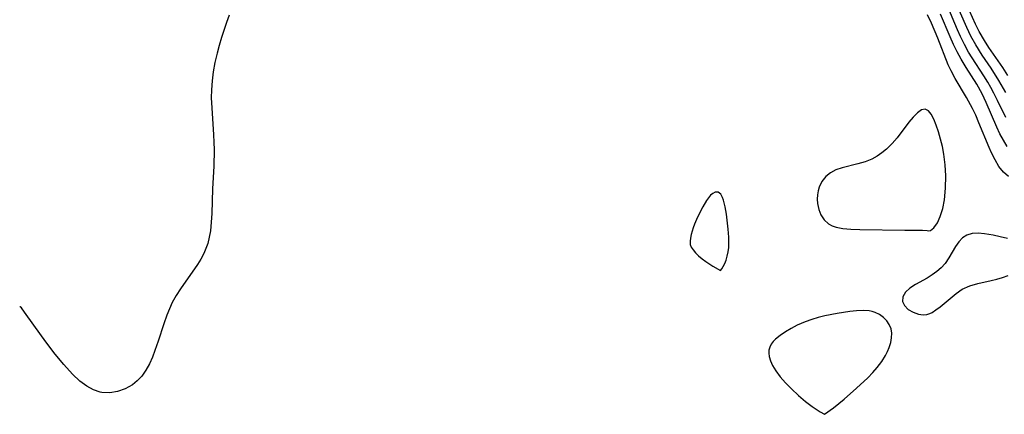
# Model space of a CAD drawing. Header units: metres. Extents: x 1073367 to 1082519, y 1569854 to 1574957.
# Tile 33 of 256: x 1073574 to 1073763, y 1573071 to 1573147. Entities that reach past the tile are written whole.
import ezdxf

# ---------------------------------------------------------------- set-up
doc = ezdxf.new("R2010")
doc.units = ezdxf.units.M
doc.layers.add('CGG_CurvaNivelLidar_v1', color=253, linetype='Continuous', lineweight=30)

msp = doc.modelspace()

# ---------------------------------------------------------------- linework, layer by layer
at = {"layer": 'CGG_CurvaNivelLidar_v1'}
for p, q in [((1073755.834, 1573145.5123, 62), (1073753.6679, 1573150.4563, 62)), ((1073757.5071, 1573146.1867, 61.5), (1073754.9787, 1573151.8206, 61.5)), ((1073754.0169, 1573145.0999, 62.5), (1073752.1466, 1573149.4938, 62.5)), ((1073614.0441, 1573147.9292, 63.5), (1073613.5276, 1573146.4996, 63.5)), ((1073749.0433, 1573146.395, 63.5), (1073748.2729, 1573147.9768, 63.5)), ((1073752.6167, 1573143.7173, 63), (1073750.7685, 1573148.1196, 63)), ((1073613.5276, 1573146.4996, 63.5), (1073612.577, 1573143.5966, 63.5)), ((1073750.2493, 1573143.5076, 63.5), (1073749.0433, 1573146.395, 63.5)), ((1073754.6139, 1573143.7778, 62.5), (1073754.0169, 1573145.0999, 62.5)), ((1073756.628, 1573143.8578, 62), (1073755.834, 1573145.5123, 62)), ((1073758.2096, 1573144.7772, 61.5), (1073757.5071, 1573146.1867, 61.5)), ((1073759.2035, 1573143.0149, 61.5), (1073758.2096, 1573144.7772, 61.5)), ((1073612.577, 1573143.5966, 63.5), (1073612.1284, 1573142.0912, 63.5)), ((1073752.264, 1573138.3579, 63.5), (1073750.2493, 1573143.5076, 63.5)), ((1073753.2749, 1573142.2698, 63), (1073752.6167, 1573143.7173, 63)), ((1073755.3493, 1573142.2778, 62.5), (1073754.6139, 1573143.7778, 62.5)), ((1073757.5396, 1573142.1757, 62), (1073756.628, 1573143.8578, 62)), ((1073760.0497, 1573141.6912, 61.5), (1073759.2035, 1573143.0149, 61.5)), ((1073612.1284, 1573142.0912, 63.5), (1073611.7203, 1573140.576, 63.5)), ((1073753.9765, 1573140.8458, 63), (1073753.2749, 1573142.2698, 63)), ((1073756.1489, 1573140.8157, 62.5), (1073755.3493, 1573142.2778, 62.5)), ((1073758.7695, 1573140.2149, 62), (1073757.5396, 1573142.1757, 62)), ((1073762.738, 1573137.8081, 61.5), (1073760.0497, 1573141.6912, 61.5)), ((1073611.7203, 1573140.576, 63.5), (1073611.3185, 1573138.8091, 63.5)), ((1073754.7319, 1573139.4555, 63), (1073753.9765, 1573140.8458, 63)), ((1073755.7226, 1573137.823, 63), (1073754.7319, 1573139.4555, 63)), ((1073756.8471, 1573139.6686, 62.5), (1073756.1489, 1573140.8157, 62.5)), ((1073759.1001, 1573136.237, 62.5), (1073756.8471, 1573139.6686, 62.5)), ((1073760.473, 1573137.6914, 62), (1073758.7695, 1573140.2149, 62)), ((1073611.3185, 1573138.8091, 63.5), (1073610.9973, 1573137.0301, 63.5)), ((1073752.804, 1573137.1832, 63.5), (1073752.264, 1573138.3579, 63.5)), ((1073757.76, 1573134.6028, 63), (1073755.7226, 1573137.823, 63)), ((1073762.0017, 1573135.3098, 62), (1073760.473, 1573137.6914, 62)), ((1073763.7379, 1573136.3123, 61.5), (1073762.738, 1573137.8081, 61.5)), ((1073610.9973, 1573137.0301, 63.5), (1073610.764, 1573135.2431, 63.5)), ((1073753.5931, 1573135.7287, 63.5), (1073752.804, 1573137.1832, 63.5)), ((1073755.7793, 1573132.0494, 63.5), (1073753.5931, 1573135.7287, 63.5)), ((1073759.854, 1573135.0344, 62.5), (1073759.1001, 1573136.237, 62.5)), ((1073763.3013, 1573133.0539, 62), (1073762.0017, 1573135.3098, 62)), ((1073610.6374, 1573133.51, 63.5), (1073610.6212, 1573132.0093, 63.5)), ((1073610.764, 1573135.2431, 63.5), (1073610.6374, 1573133.51, 63.5)), ((1073758.7701, 1573132.7917, 63), (1073757.76, 1573134.6028, 63)), ((1073760.468, 1573133.9813, 62.5), (1073759.854, 1573135.0344, 62.5)), ((1073761.0484, 1573132.9099, 62.5), (1073760.468, 1573133.9813, 62.5)), ((1073610.6212, 1573132.0093, 63.5), (1073610.6947, 1573130.0976, 63.5)), ((1073756.9009, 1573129.9427, 63.5), (1073755.7793, 1573132.0494, 63.5)), ((1073759.5618, 1573131.1294, 63), (1073758.7701, 1573132.7917, 63)), ((1073761.745, 1573131.5184, 62.5), (1073761.0484, 1573132.9099, 62.5)), ((1073763.3002, 1573128.2387, 62.5), (1073761.745, 1573131.5184, 62.5)), ((1073610.6947, 1573130.0976, 63.5), (1073611.0751, 1573124.8575, 63.5)), ((1073747.1305, 1573129.6624, 64), (1073746.3438, 1573129.1248, 64)), ((1073747.8458, 1573129.8217, 64), (1073747.1305, 1573129.6624, 64)), ((1073748.4508, 1573129.5311, 64), (1073747.8458, 1573129.8217, 64)), ((1073757.5277, 1573128.647, 63.5), (1073756.9009, 1573129.9427, 63.5)), ((1073761.5863, 1573126.3456, 63), (1073759.5618, 1573131.1294, 63)), ((1073745.5139, 1573128.3115, 64), (1073744.6646, 1573127.3013, 64)), ((1073746.3438, 1573129.1248, 64), (1073745.5139, 1573128.3115, 64)), ((1073748.9827, 1573128.8693, 64), (1073748.4508, 1573129.5311, 64)), ((1073749.4647, 1573127.9259, 64), (1073748.9827, 1573128.8693, 64)), ((1073749.9164, 1573126.7728, 64), (1073749.4647, 1573127.9259, 64)), ((1073758.1516, 1573127.2155, 63.5), (1073757.5277, 1573128.647, 63.5)), ((1073744.6646, 1573127.3013, 64), (1073742.4141, 1573124.3146, 64)), ((1073750.3551, 1573125.4667, 64), (1073749.9164, 1573126.7728, 64)), ((1073760.1051, 1573122.4408, 63.5), (1073758.1516, 1573127.2155, 63.5)), ((1073762.1888, 1573125.0666, 63), (1073761.5863, 1573126.3456, 63)), ((1073611.0751, 1573124.8575, 63.5), (1073611.1392, 1573123.4515, 63.5)), ((1073742.4141, 1573124.3146, 64), (1073741.4486, 1573123.1942, 64)), ((1073750.795, 1573124.0173, 64), (1073750.3551, 1573125.4667, 64)), ((1073751.1454, 1573122.6701, 64), (1073750.795, 1573124.0173, 64)), ((1073762.8454, 1573123.8326, 63), (1073762.1888, 1573125.0666, 63)), ((1073611.1392, 1573123.4515, 63.5), (1073611.157, 1573121.9933, 63.5)), ((1073740.3958, 1573122.1507, 64), (1073739.5065, 1573121.4117, 64)), ((1073741.4486, 1573123.1942, 64), (1073740.3958, 1573122.1507, 64)), ((1073751.4356, 1573121.1351, 64), (1073751.1454, 1573122.6701, 64)), ((1073760.579, 1573121.3914, 63.5), (1073760.1051, 1573122.4408, 63.5)), ((1073763.6045, 1573122.6095, 63), (1073762.8454, 1573123.8326, 63)), ((1073611.157, 1573121.9933, 63.5), (1073611.0769, 1573118.8627, 63.5)), ((1073737.5722, 1573120.2116, 64), (1073736.2593, 1573119.6811, 64)), ((1073738.5643, 1573120.7598, 64), (1073737.5722, 1573120.2116, 64)), ((1073739.5065, 1573121.4117, 64), (1073738.5643, 1573120.7598, 64)), ((1073751.6738, 1573119.126, 64), (1073751.4356, 1573121.1351, 64)), ((1073761.2448, 1573120.0453, 63.5), (1073760.579, 1573121.3914, 63.5)), ((1073611.0769, 1573118.8627, 63.5), (1073610.8719, 1573114.4916, 63.5)), ((1073731.8368, 1573118.5354, 64), (1073730.6578, 1573118.1412, 64)), ((1073734.9075, 1573119.2823, 64), (1073731.8368, 1573118.5354, 64)), ((1073736.2593, 1573119.6811, 64), (1073734.9075, 1573119.2823, 64)), ((1073751.7863, 1573116.9785, 64), (1073751.6738, 1573119.126, 64)), ((1073761.9893, 1573118.8053, 63.5), (1073761.2448, 1573120.0453, 63.5)), ((1073762.8738, 1573117.7157, 63.5), (1073761.9893, 1573118.8053, 63.5)), ((1073728.7045, 1573116.8392, 64), (1073727.9878, 1573115.8994, 64)), ((1073729.605, 1573117.5997, 64), (1073728.7045, 1573116.8392, 64)), ((1073730.6578, 1573118.1412, 64), (1073729.605, 1573117.5997, 64)), ((1073751.7462, 1573114.6486, 64), (1073751.7863, 1573116.9785, 64)), ((1073763.833, 1573116.8922, 63.5), (1073762.8738, 1573117.7157, 63.5)), ((1073610.8719, 1573114.4916, 63.5), (1073610.7185, 1573109.7727, 63.5)), ((1073727.4647, 1573114.827, 64), (1073727.2403, 1573114.091, 64)), ((1073727.9878, 1573115.8994, 64), (1073727.4647, 1573114.827, 64)), ((1073751.5238, 1573112.4072, 64), (1073751.7462, 1573114.6486, 64)), ((1073706.1675, 1573112.7811, 64), (1073705.7856, 1573112.239, 64)), ((1073706.5683, 1573113.2453, 64), (1073706.1675, 1573112.7811, 64)), ((1073706.9988, 1573113.6092, 64), (1073706.5683, 1573113.2453, 64)), ((1073707.4397, 1573113.8304, 64), (1073706.9988, 1573113.6092, 64)), ((1073707.7629, 1573113.8807, 64), (1073707.4397, 1573113.8304, 64)), ((1073708.0678, 1573113.825, 64), (1073707.7629, 1573113.8807, 64)), ((1073708.3059, 1573113.6878, 64), (1073708.0678, 1573113.825, 64)), ((1073708.517, 1573113.4779, 64), (1073708.3059, 1573113.6878, 64)), ((1073708.6855, 1573113.2337, 64), (1073708.517, 1573113.4779, 64)), ((1073708.8821, 1573112.8381, 64), (1073708.6855, 1573113.2337, 64)), ((1073709.0784, 1573112.2913, 64), (1073708.8821, 1573112.8381, 64)), ((1073727.1047, 1573113.33, 64), (1073727.0594, 1573112.5098, 64)), ((1073727.2403, 1573114.091, 64), (1073727.1047, 1573113.33, 64)), ((1073705.0634, 1573111.007, 64), (1073704.0762, 1573109.0176, 64)), ((1073705.7856, 1573112.239, 64), (1073705.0634, 1573111.007, 64)), ((1073709.3849, 1573111.0319, 64), (1073709.0784, 1573112.2913, 64)), ((1073709.6211, 1573109.6472, 64), (1073709.3849, 1573111.0319, 64)), ((1073727.0594, 1573112.5098, 64), (1073727.1141, 1573111.6903, 64)), ((1073727.1141, 1573111.6903, 64), (1073727.3634, 1573110.546, 64)), ((1073751.1906, 1573110.6851, 64), (1073751.5238, 1573112.4072, 64)), ((1073610.7185, 1573109.7727, 63.5), (1073610.6196, 1573108.0657, 63.5)), ((1073704.0762, 1573109.0176, 64), (1073703.4997, 1573107.6842, 64)), ((1073709.9894, 1573106.7433, 64), (1073709.6211, 1573109.6472, 64)), ((1073727.3634, 1573110.546, 64), (1073727.7998, 1573109.4775, 64)), ((1073727.7998, 1573109.4775, 64), (1073728.4163, 1573108.534, 64)), ((1073750.1685, 1573107.9615, 64), (1073750.7319, 1573109.1818, 64)), ((1073750.7319, 1573109.1818, 64), (1073751.1906, 1573110.6851, 64)), ((1073610.6196, 1573108.0657, 63.5), (1073610.4417, 1573106.3924, 63.5)), ((1073703.2408, 1573107.0092, 64), (1073702.8232, 1573105.6777, 64)), ((1073703.4997, 1573107.6842, 64), (1073703.2408, 1573107.0092, 64)), ((1073728.4163, 1573108.534, 64), (1073729.2192, 1573107.7745, 64)), ((1073729.2192, 1573107.7745, 64), (1073729.9186, 1573107.3732, 64)), ((1073729.9186, 1573107.3732, 64), (1073730.7273, 1573107.0852, 64)), ((1073730.7273, 1573107.0852, 64), (1073732.0117, 1573106.8525, 64)), ((1073748.8704, 1573106.4591, 64), (1073749.4765, 1573106.9874, 64)), ((1073749.4765, 1573106.9874, 64), (1073750.1685, 1573107.9615, 64)), ((1073610.2306, 1573105.1685, 63.5), (1073609.9275, 1573103.9763, 63.5)), ((1073610.4417, 1573106.3924, 63.5), (1073610.2306, 1573105.1685, 63.5)), ((1073702.6901, 1573105.0304, 64), (1073702.6344, 1573104.4034, 64)), ((1073702.8232, 1573105.6777, 64), (1073702.6901, 1573105.0304, 64)), ((1073710.1152, 1573105.219, 64), (1073709.9894, 1573106.7433, 64)), ((1073710.1061, 1573103.883, 64), (1073710.1152, 1573105.219, 64)), ((1073732.0117, 1573106.8525, 64), (1073733.5427, 1573106.7298, 64)), ((1073733.5427, 1573106.7298, 64), (1073735.2566, 1573106.673, 64)), ((1073735.2566, 1573106.673, 64), (1073743.9092, 1573106.5343, 64)), ((1073743.9092, 1573106.5343, 64), (1073747.3115, 1573106.5239, 64)), ((1073747.3115, 1573106.5239, 64), (1073748.2351, 1573106.4889, 64)), ((1073748.2351, 1573106.4889, 64), (1073748.5, 1573106.4187, 64)), ((1073748.5, 1573106.4187, 64), (1073748.8704, 1573106.4591, 64)), ((1073754.9967, 1573105.0417, 64), (1073754.2972, 1573104.277, 64)), ((1073755.8126, 1573105.595, 64), (1073754.9967, 1573105.0417, 64)), ((1073756.8337, 1573105.8951, 64), (1073755.8126, 1573105.595, 64)), ((1073757.9874, 1573105.9576, 64), (1073756.8337, 1573105.8951, 64)), ((1073759.2352, 1573105.8536, 64), (1073757.9874, 1573105.9576, 64)), ((1073760.864, 1573105.5784, 64), (1073759.2352, 1573105.8536, 64)), ((1073762.2564, 1573105.2793, 64), (1073760.864, 1573105.5784, 64)), ((1073763.6379, 1573104.933, 64), (1073762.2564, 1573105.2793, 64)), ((1073609.9275, 1573103.9763, 63.5), (1073609.5878, 1573103.0065, 63.5)), ((1073702.6344, 1573104.4034, 64), (1073702.6863, 1573103.8051, 64)), ((1073702.6863, 1573103.8051, 64), (1073702.8607, 1573103.277, 64)), ((1073702.8607, 1573103.277, 64), (1073703.1999, 1573102.7292, 64)), ((1073709.9452, 1573102.3469, 64), (1073710.0549, 1573103.1858, 64)), ((1073710.0549, 1573103.1858, 64), (1073710.1061, 1573103.883, 64)), ((1073753.6763, 1573103.3688, 64), (1073752.3964, 1573101.1876, 64)), ((1073754.2972, 1573104.277, 64), (1073753.6763, 1573103.3688, 64)), ((1073609.1731, 1573102.0639, 63.5), (1073608.5988, 1573100.9849, 63.5)), ((1073609.5878, 1573103.0065, 63.5), (1073609.1731, 1573102.0639, 63.5)), ((1073703.1999, 1573102.7292, 64), (1073703.6861, 1573102.1622, 64)), ((1073703.6861, 1573102.1622, 64), (1073704.2816, 1573101.5922, 64)), ((1073704.2816, 1573101.5922, 64), (1073704.9489, 1573101.0357, 64)), ((1073709.5681, 1573100.7934, 64), (1073709.7823, 1573101.5401, 64)), ((1073709.7823, 1573101.5401, 64), (1073709.9452, 1573102.3469, 64)), ((1073607.9517, 1573099.9354, 63.5), (1073604.6699, 1573095.2387, 63.5)), ((1073608.5988, 1573100.9849, 63.5), (1073607.9517, 1573099.9354, 63.5)), ((1073704.9489, 1573101.0357, 64), (1073705.6511, 1573100.5091, 64)), ((1073705.6511, 1573100.5091, 64), (1073707.0323, 1573099.5976, 64)), ((1073707.0323, 1573099.5976, 64), (1073708.5, 1573098.7496, 64)), ((1073708.773, 1573099.0985, 64), (1073709.0232, 1573099.5311, 64)), ((1073709.0232, 1573099.5311, 64), (1073709.3008, 1573100.1036, 64)), ((1073709.3008, 1573100.1036, 64), (1073709.5681, 1573100.7934, 64)), ((1073751.6452, 1573100.1261, 64), (1073750.9014, 1573099.324, 64)), ((1073752.3964, 1573101.1876, 64), (1073751.6452, 1573100.1261, 64)), ((1073708.5, 1573098.7496, 64), (1073708.773, 1573099.0985, 64)), ((1073749.1433, 1573097.9237, 64), (1073748.1777, 1573097.3146, 64)), ((1073750.059, 1573098.5921, 64), (1073749.1433, 1573097.9237, 64)), ((1073750.9014, 1573099.324, 64), (1073750.059, 1573098.5921, 64)), ((1073762.6829, 1573097.4499, 64), (1073763.7992, 1573097.8452, 64)), ((1073745.9745, 1573096.0941, 64), (1073744.8948, 1573095.3863, 64)), ((1073748.1777, 1573097.3146, 64), (1073745.9745, 1573096.0941, 64)), ((1073754.9619, 1573095.1653, 64), (1073756.4043, 1573095.8083, 64)), ((1073756.4043, 1573095.8083, 64), (1073757.9225, 1573096.2514, 64)), ((1073757.9225, 1573096.2514, 64), (1073760.5205, 1573096.8365, 64)), ((1073760.5205, 1573096.8365, 64), (1073761.6058, 1573097.1213, 64)), ((1073761.6058, 1573097.1213, 64), (1073762.6829, 1573097.4499, 64)), ((1073603.8601, 1573093.9374, 63.5), (1073603.123, 1573092.5902, 63.5)), ((1073604.6699, 1573095.2387, 63.5), (1073603.8601, 1573093.9374, 63.5)), ((1073743.5285, 1573093.7127, 64), (1073743.4594, 1573092.8289, 64)), ((1073744.0417, 1573094.5793, 64), (1073743.5285, 1573093.7127, 64)), ((1073744.8948, 1573095.3863, 64), (1073744.0417, 1573094.5793, 64)), ((1073750.72, 1573091.8083, 64), (1073753.7767, 1573094.3748, 64)), ((1073753.7767, 1573094.3748, 64), (1073754.9619, 1573095.1653, 64)), ((1073573.8933, 1573091.8069, 63.5), (1073573.7949, 1573091.8124, 63.5)), ((1073574.1203, 1573091.5799, 63.5), (1073573.8933, 1573091.8069, 63.5)), ((1073603.123, 1573092.5902, 63.5), (1073602.5732, 1573091.4164, 63.5)), ((1073743.4594, 1573092.8289, 64), (1073743.8502, 1573092.0157, 64)), ((1073743.8502, 1573092.0157, 64), (1073744.5816, 1573091.2988, 64)), ((1073749.886, 1573091.1792, 64), (1073750.72, 1573091.8083, 64)), ((1073574.739, 1573090.7875, 63.5), (1073574.1203, 1573091.5799, 63.5)), ((1073577.9878, 1573086.2346, 63.5), (1073574.739, 1573090.7875, 63.5)), ((1073602.0816, 1573090.2119, 63.5), (1073601.4851, 1573088.5375, 63.5)), ((1073602.5732, 1573091.4164, 63.5), (1073602.0816, 1573090.2119, 63.5)), ((1073728.5611, 1573090.0648, 64), (1073727.2829, 1573089.741, 64)), ((1073730.8922, 1573090.4924, 64), (1073728.5611, 1573090.0648, 64)), ((1073733.359, 1573090.8667, 64), (1073730.8922, 1573090.4924, 64)), ((1073734.6376, 1573091.0233, 64), (1073733.359, 1573090.8667, 64)), ((1073735.874, 1573091.0912, 64), (1073734.6376, 1573091.0233, 64)), ((1073737.0529, 1573091.0115, 64), (1073735.874, 1573091.0912, 64)), ((1073737.6475, 1573090.8875, 64), (1073737.0529, 1573091.0115, 64)), ((1073738.2146, 1573090.7029, 64), (1073737.6475, 1573090.8875, 64)), ((1073739.0528, 1573090.2865, 64), (1073738.2146, 1573090.7029, 64)), ((1073739.7963, 1573089.7439, 64), (1073739.0528, 1573090.2865, 64)), ((1073744.5816, 1573091.2988, 64), (1073745.5174, 1573090.7417, 64)), ((1073745.5174, 1573090.7417, 64), (1073746.5229, 1573090.3939, 64)), ((1073746.5229, 1573090.3939, 64), (1073747.4537, 1573090.2678, 64)), ((1073747.4537, 1573090.2678, 64), (1073748.1621, 1573090.306, 64)), ((1073748.1621, 1573090.306, 64), (1073748.5, 1573090.458, 64)), ((1073748.5, 1573090.458, 64), (1073748.7206, 1573090.4851, 64)), ((1073748.7206, 1573090.4851, 64), (1073749.1972, 1573090.7266, 64)), ((1073749.1972, 1573090.7266, 64), (1073749.886, 1573091.1792, 64)), ((1073601.4851, 1573088.5375, 63.5), (1073600.4027, 1573085.1519, 63.5)), ((1073723.2186, 1573088.2312, 64), (1073722.0471, 1573087.6338, 64)), ((1073724.7861, 1573088.9055, 64), (1073723.2186, 1573088.2312, 64)), ((1073726.0219, 1573089.3524, 64), (1073724.7861, 1573088.9055, 64)), ((1073727.2829, 1573089.741, 64), (1073726.0219, 1573089.3524, 64)), ((1073740.4296, 1573089.0978, 64), (1073739.7963, 1573089.7439, 64)), ((1073740.929, 1573088.3646, 64), (1073740.4296, 1573089.0978, 64)), ((1073741.2612, 1573087.5546, 64), (1073740.929, 1573088.3646, 64)), ((1073579.0344, 1573084.7986, 63.5), (1073577.9878, 1573086.2346, 63.5)), ((1073719.9381, 1573086.2985, 64), (1073719.0578, 1573085.5657, 64)), ((1073720.9459, 1573086.9879, 64), (1073719.9381, 1573086.2985, 64)), ((1073722.0471, 1573087.6338, 64), (1073720.9459, 1573086.9879, 64)), ((1073741.395, 1573086.7162, 64), (1073741.2612, 1573087.5546, 64)), ((1073741.3675, 1573085.8323, 64), (1073741.395, 1573086.7162, 64)), ((1073580.6259, 1573082.7032, 63.5), (1073579.0344, 1573084.7986, 63.5)), ((1073600.4027, 1573085.1519, 63.5), (1073599.7974, 1573083.3643, 63.5)), ((1073718.2457, 1573084.6148, 64), (1073717.9583, 1573084.05, 64)), ((1073718.6121, 1573085.1034, 64), (1073718.2457, 1573084.6148, 64)), ((1073719.0578, 1573085.5657, 64), (1073718.6121, 1573085.1034, 64)), ((1073740.9177, 1573083.9942, 64), (1073741.203, 1573084.9198, 64)), ((1073741.203, 1573084.9198, 64), (1073741.3675, 1573085.8323, 64)), ((1073582.2781, 1573080.677, 63.5), (1073580.6259, 1573082.7032, 63.5)), ((1073599.7974, 1573083.3643, 63.5), (1073599.3099, 1573082.0935, 63.5)), ((1073717.7955, 1573083.4526, 64), (1073717.7634, 1573082.8542, 64)), ((1073717.7634, 1573082.8542, 64), (1073717.8405, 1573082.2384, 64)), ((1073717.9583, 1573084.05, 64), (1073717.7955, 1573083.4526, 64)), ((1073739.489, 1573081.2739, 64), (1073740.1895, 1573082.4212, 64)), ((1073740.1895, 1573082.4212, 64), (1073740.5881, 1573083.2053, 64)), ((1073740.5881, 1573083.2053, 64), (1073740.9177, 1573083.9942, 64)), ((1073583.9329, 1573078.8505, 63.5), (1073582.2781, 1573080.677, 63.5)), ((1073598.7199, 1573080.7929, 63.5), (1073598.0427, 1573079.5762, 63.5)), ((1073599.3099, 1573082.0935, 63.5), (1073598.7199, 1573080.7929, 63.5)), ((1073717.8405, 1573082.2384, 64), (1073718.0897, 1573081.3841, 64)), ((1073718.0897, 1573081.3841, 64), (1073718.4834, 1573080.5056, 64)), ((1073718.4834, 1573080.5056, 64), (1073719.1256, 1573079.4721, 64)), ((1073738.622, 1573080.1121, 64), (1073739.489, 1573081.2739, 64)), ((1073585.3553, 1573077.5019, 63.5), (1073583.9329, 1573078.8505, 63.5)), ((1073598.0427, 1573079.5762, 63.5), (1073597.2604, 1573078.4714, 63.5)), ((1073719.1256, 1573079.4721, 64), (1073719.9809, 1573078.3475, 64)), ((1073736.7897, 1573078.1471, 64), (1073737.7686, 1573079.1487, 64)), ((1073737.7686, 1573079.1487, 64), (1073738.622, 1573080.1121, 64)), ((1073586.6792, 1573076.5017, 63.5), (1073585.3553, 1573077.5019, 63.5)), ((1073595.4439, 1573076.7757, 63.5), (1073594.0804, 1573076.0072, 63.5)), ((1073596.4029, 1573077.5513, 63.5), (1073595.4439, 1573076.7757, 63.5)), ((1073597.2604, 1573078.4714, 63.5), (1073596.4029, 1573077.5513, 63.5)), ((1073719.9809, 1573078.3475, 64), (1073720.9984, 1573077.1791, 64)), ((1073720.9984, 1573077.1791, 64), (1073722.1277, 1573076.0134, 64)), ((1073734.6198, 1573076.1132, 64), (1073736.7897, 1573078.1471, 64)), ((1073587.9607, 1573075.8087, 63.5), (1073586.6792, 1573076.5017, 63.5)), ((1073589.2853, 1573075.373, 63.5), (1073587.9607, 1573075.8087, 63.5)), ((1073589.6086, 1573075.3139, 63.5), (1073589.2853, 1573075.373, 63.5)), ((1073591.1146, 1573075.2537, 63.5), (1073589.6086, 1573075.3139, 63.5)), ((1073592.6208, 1573075.4967, 63.5), (1073591.1146, 1573075.2537, 63.5)), ((1073594.0804, 1573076.0072, 63.5), (1073592.6208, 1573075.4967, 63.5)), ((1073722.1277, 1573076.0134, 64), (1073723.4902, 1573074.7415, 64)), ((1073732.239, 1573074.0302, 64), (1073734.6198, 1573076.1132, 64)), ((1073723.4902, 1573074.7415, 64), (1073724.8513, 1573073.5891, 64)), ((1073724.8513, 1573073.5891, 64), (1073726.1276, 1573072.6104, 64)), ((1073730.1795, 1573072.3452, 64), (1073732.239, 1573074.0302, 64)), ((1073726.1276, 1573072.6104, 64), (1073727.6436, 1573071.5857, 64)), ((1073727.6436, 1573071.5857, 64), (1073728.5, 1573071.1038, 64)), ((1073728.5, 1573071.1038, 64), (1073730.1795, 1573072.3452, 64))]:
    msp.add_line(p, q, dxfattribs=at)

doc.saveas('drawing.dxf')
